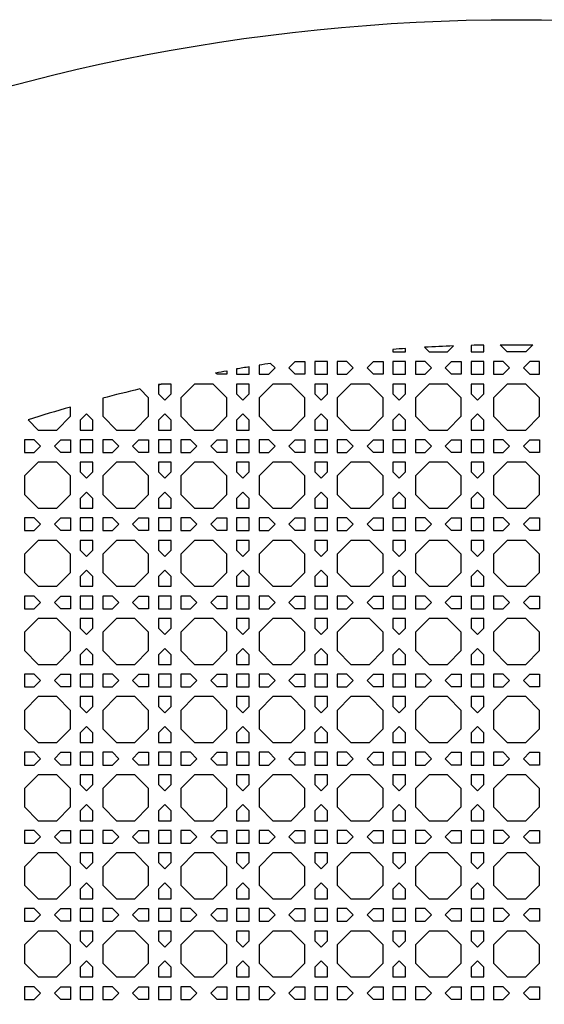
# Model space of a CAD drawing. Header units: millimetres. Extents: x 1204 to 5247, y 17 to 1217.
# Tile 36 of 53: x 4494 to 4655, y 914 to 1217. Entities that reach past the tile are written whole.
import ezdxf

# ---------------------------------------------------------------- set-up
doc = ezdxf.new("R2010")
doc.units = ezdxf.units.MM
doc.header["$LTSCALE"] = 50
doc.layers.add('PATTERN', color=252, linetype='Continuous', true_color=0x696969)
doc.layers.add('PERIMETRO', color=7, linetype='Continuous', true_color=0x000000)

msp = doc.modelspace()

# ---------------------------------------------------------------- linework, layer by layer
at = {"layer": 'PATTERN'}
for points in [[(4608.75, 1115.59), (4608.75, 1114.84), (4612.66, 1114.84), (4612.66, 1115.87)], [(4618.5, 1116.24), (4619.89, 1114.84), (4625.55, 1114.84), (4627.37, 1116.66)], [(4632.79, 1116.84), (4632.79, 1114.84), (4636.7, 1114.84), (4636.7, 1116.94)], [(4651.77, 1117.01), (4649.6, 1114.84), (4643.93, 1114.84), (4641.76, 1117.01)], [(4557.67, 1109.04), (4557.67, 1107.94), (4554.67, 1107.94), (4554.21, 1108.4)], [(4560.67, 1109.57), (4560.67, 1107.94), (4564.57, 1107.94), (4564.57, 1110.24)], [(4567.57, 1110.73), (4567.57, 1107.94), (4570.57, 1107.94), (4572.52, 1109.89), (4571.13, 1111.28)], [(4519.49, 1100.57), (4519.49, 1095.04), (4523.73, 1090.8), (4529.39, 1090.8), (4533.62, 1095.04), (4533.62, 1100.7), (4530.9, 1103.43)], [(4536.62, 1104.76), (4536.62, 1101.94), (4538.58, 1099.99), (4540.53, 1101.94), (4540.53, 1104.94), (4537.43, 1104.94)], [(4496.55, 1093.94), (4499.68, 1090.8), (4505.35, 1090.8), (4509.58, 1095.04), (4509.58, 1097.85)]]:
    msp.add_lwpolyline(points, dxfattribs=at)
for points in [[(4578.71, 1107.94), (4576.76, 1109.89), (4578.71, 1111.84), (4581.71, 1111.84), (4581.71, 1107.94)], [(4588.61, 1111.84), (4584.71, 1111.84), (4584.71, 1107.94), (4588.61, 1107.94)], [(4594.61, 1111.84), (4591.61, 1111.84), (4591.61, 1107.94), (4594.61, 1107.94), (4596.56, 1109.89)], [(4602.76, 1111.84), (4605.75, 1111.84), (4605.75, 1107.94), (4602.76, 1107.94), (4600.8, 1109.89)], [(4612.66, 1111.84), (4608.75, 1111.84), (4608.75, 1107.94), (4612.66, 1107.94)], [(4618.65, 1111.84), (4615.66, 1111.84), (4615.66, 1107.94), (4618.65, 1107.94), (4620.6, 1109.89)], [(4626.8, 1111.84), (4629.79, 1111.84), (4629.79, 1107.94), (4626.8, 1107.94), (4624.84, 1109.89)], [(4636.7, 1107.94), (4636.7, 1111.84), (4632.79, 1111.84), (4632.79, 1107.94)], [(4639.7, 1107.94), (4642.69, 1107.94), (4644.64, 1109.89), (4642.69, 1111.84), (4639.7, 1111.84)], [(4653.83, 1107.94), (4653.83, 1111.84), (4650.84, 1111.84), (4648.89, 1109.89), (4650.84, 1107.94)], [(4547.77, 1104.94), (4543.53, 1100.7), (4543.53, 1095.04), (4547.77, 1090.8), (4553.43, 1090.8), (4557.67, 1095.04), (4557.67, 1100.7), (4553.43, 1104.94)], [(4564.57, 1101.94), (4564.57, 1104.94), (4560.67, 1104.94), (4560.67, 1101.94), (4562.62, 1099.99)], [(4571.81, 1104.94), (4567.57, 1100.7), (4567.57, 1095.04), (4571.81, 1090.8), (4577.47, 1090.8), (4581.71, 1095.04), (4581.71, 1100.7), (4577.47, 1104.94)], [(4588.61, 1101.94), (4588.61, 1104.94), (4584.71, 1104.94), (4584.71, 1101.94), (4586.66, 1099.99)], [(4595.85, 1104.94), (4591.61, 1100.7), (4591.61, 1095.04), (4595.85, 1090.8), (4601.51, 1090.8), (4605.75, 1095.04), (4605.75, 1100.7), (4601.51, 1104.94)], [(4612.66, 1101.94), (4612.66, 1104.94), (4608.75, 1104.94), (4608.75, 1101.94), (4610.7, 1099.99)], [(4619.89, 1104.94), (4615.66, 1100.7), (4615.66, 1095.04), (4619.89, 1090.8), (4625.55, 1090.8), (4629.79, 1095.04), (4629.79, 1100.7), (4625.55, 1104.94)], [(4636.7, 1101.94), (4636.7, 1104.94), (4632.79, 1104.94), (4632.79, 1101.94), (4634.74, 1099.99)], [(4643.93, 1104.94), (4639.7, 1100.7), (4639.7, 1095.04), (4643.93, 1090.8), (4649.6, 1090.8), (4653.83, 1095.04), (4653.83, 1100.7), (4649.6, 1104.94)], [(4516.49, 1090.8), (4516.49, 1093.8), (4514.54, 1095.75), (4512.58, 1093.8), (4512.58, 1090.8)], [(4536.62, 1093.8), (4536.62, 1090.8), (4540.53, 1090.8), (4540.53, 1093.8), (4538.58, 1095.75)], [(4560.67, 1093.8), (4560.67, 1090.8), (4564.57, 1090.8), (4564.57, 1093.8), (4562.62, 1095.75)], [(4584.71, 1093.8), (4584.71, 1090.8), (4588.61, 1090.8), (4588.61, 1093.8), (4586.66, 1095.75)], [(4608.75, 1093.8), (4608.75, 1090.8), (4612.66, 1090.8), (4612.66, 1093.8), (4610.7, 1095.75)], [(4632.79, 1093.8), (4632.79, 1090.8), (4636.7, 1090.8), (4636.7, 1093.8), (4634.74, 1095.75)], [(4498.44, 1087.8), (4495.45, 1087.8), (4495.45, 1083.9), (4498.44, 1083.9), (4500.39, 1085.85)], [(4509.58, 1083.9), (4506.59, 1083.9), (4504.64, 1085.85), (4506.59, 1087.8), (4509.58, 1087.8)], [(4516.49, 1083.9), (4516.49, 1087.8), (4512.58, 1087.8), (4512.58, 1083.9)], [(4522.48, 1087.8), (4519.49, 1087.8), (4519.49, 1083.9), (4522.48, 1083.9), (4524.44, 1085.85)], [(4530.63, 1087.8), (4533.62, 1087.8), (4533.62, 1083.9), (4530.63, 1083.9), (4528.68, 1085.85)], [(4540.53, 1087.8), (4536.62, 1087.8), (4536.62, 1083.9), (4540.53, 1083.9)], [(4546.52, 1087.8), (4543.53, 1087.8), (4543.53, 1083.9), (4546.52, 1083.9), (4548.48, 1085.85)], [(4554.67, 1087.8), (4557.67, 1087.8), (4557.67, 1083.9), (4554.67, 1083.9), (4552.72, 1085.85)], [(4564.57, 1087.8), (4560.67, 1087.8), (4560.67, 1083.9), (4564.57, 1083.9)], [(4570.57, 1087.8), (4567.57, 1087.8), (4567.57, 1083.9), (4570.57, 1083.9), (4572.52, 1085.85)], [(4578.71, 1087.8), (4581.71, 1087.8), (4581.71, 1083.9), (4578.71, 1083.9), (4576.76, 1085.85)], [(4588.61, 1087.8), (4584.71, 1087.8), (4584.71, 1083.9), (4588.61, 1083.9)], [(4594.61, 1087.8), (4591.61, 1087.8), (4591.61, 1083.9), (4594.61, 1083.9), (4596.56, 1085.85)], [(4602.76, 1087.8), (4605.75, 1087.8), (4605.75, 1083.9), (4602.76, 1083.9), (4600.8, 1085.85)], [(4612.66, 1087.8), (4608.75, 1087.8), (4608.75, 1083.9), (4612.66, 1083.9)], [(4618.65, 1087.8), (4615.66, 1087.8), (4615.66, 1083.9), (4618.65, 1083.9), (4620.6, 1085.85)], [(4626.8, 1087.8), (4629.79, 1087.8), (4629.79, 1083.9), (4626.8, 1083.9), (4624.84, 1085.85)], [(4636.7, 1087.8), (4632.79, 1087.8), (4632.79, 1083.9), (4636.7, 1083.9)], [(4642.69, 1087.8), (4639.7, 1087.8), (4639.7, 1083.9), (4642.69, 1083.9), (4644.64, 1085.85)], [(4650.84, 1087.8), (4653.83, 1087.8), (4653.83, 1083.9), (4650.84, 1083.9), (4648.89, 1085.85)], [(4499.68, 1080.9), (4495.45, 1076.66), (4495.45, 1071), (4499.68, 1066.76), (4505.35, 1066.76), (4509.58, 1071), (4509.58, 1076.66), (4505.35, 1080.9)], [(4516.49, 1077.9), (4516.49, 1080.9), (4512.58, 1080.9), (4512.58, 1077.9), (4514.54, 1075.95)], [(4523.73, 1080.9), (4519.49, 1076.66), (4519.49, 1071), (4523.73, 1066.76), (4529.39, 1066.76), (4533.62, 1071), (4533.62, 1076.66), (4529.39, 1080.9)], [(4540.53, 1077.9), (4540.53, 1080.9), (4536.62, 1080.9), (4536.62, 1077.9), (4538.58, 1075.95)], [(4547.77, 1080.9), (4543.53, 1076.66), (4543.53, 1071), (4547.77, 1066.76), (4553.43, 1066.76), (4557.67, 1071), (4557.67, 1076.66), (4553.43, 1080.9)], [(4564.57, 1077.9), (4564.57, 1080.9), (4560.67, 1080.9), (4560.67, 1077.9), (4562.62, 1075.95)], [(4571.81, 1080.9), (4567.57, 1076.66), (4567.57, 1071), (4571.81, 1066.76), (4577.47, 1066.76), (4581.71, 1071), (4581.71, 1076.66), (4577.47, 1080.9)], [(4588.61, 1077.9), (4588.61, 1080.9), (4584.71, 1080.9), (4584.71, 1077.9), (4586.66, 1075.95)], [(4595.85, 1080.9), (4591.61, 1076.66), (4591.61, 1071), (4595.85, 1066.76), (4601.51, 1066.76), (4605.75, 1071), (4605.75, 1076.66), (4601.51, 1080.9)], [(4612.66, 1077.9), (4612.66, 1080.9), (4608.75, 1080.9), (4608.75, 1077.9), (4610.7, 1075.95)], [(4619.89, 1080.9), (4615.66, 1076.66), (4615.66, 1071), (4619.89, 1066.76), (4625.55, 1066.76), (4629.79, 1071), (4629.79, 1076.66), (4625.55, 1080.9)], [(4636.7, 1077.9), (4636.7, 1080.9), (4632.79, 1080.9), (4632.79, 1077.9), (4634.74, 1075.95)], [(4643.93, 1080.9), (4639.7, 1076.66), (4639.7, 1071), (4643.93, 1066.76), (4649.6, 1066.76), (4653.83, 1071), (4653.83, 1076.66), (4649.6, 1080.9)], [(4516.49, 1066.76), (4516.49, 1069.75), (4514.54, 1071.71), (4512.58, 1069.75), (4512.58, 1066.76)], [(4536.62, 1069.75), (4536.62, 1066.76), (4540.53, 1066.76), (4540.53, 1069.75), (4538.58, 1071.71)], [(4560.67, 1069.75), (4560.67, 1066.76), (4564.57, 1066.76), (4564.57, 1069.75), (4562.62, 1071.71)], [(4584.71, 1069.75), (4584.71, 1066.76), (4588.61, 1066.76), (4588.61, 1069.75), (4586.66, 1071.71)], [(4608.75, 1069.75), (4608.75, 1066.76), (4612.66, 1066.76), (4612.66, 1069.75), (4610.7, 1071.71)], [(4632.79, 1069.75), (4632.79, 1066.76), (4636.7, 1066.76), (4636.7, 1069.75), (4634.74, 1071.71)], [(4495.45, 1063.76), (4495.45, 1059.85), (4498.44, 1059.85), (4500.39, 1061.81), (4498.44, 1063.76)], [(4509.58, 1059.85), (4506.59, 1059.85), (4504.64, 1061.81), (4506.59, 1063.76), (4509.58, 1063.76)], [(4516.49, 1059.85), (4516.49, 1063.76), (4512.58, 1063.76), (4512.58, 1059.85)], [(4522.48, 1063.76), (4519.49, 1063.76), (4519.49, 1059.85), (4522.48, 1059.85), (4524.44, 1061.81)], [(4530.63, 1059.85), (4528.68, 1061.81), (4530.63, 1063.76), (4533.62, 1063.76), (4533.62, 1059.85)], [(4540.53, 1059.85), (4540.53, 1063.76), (4536.62, 1063.76), (4536.62, 1059.85)], [(4546.52, 1063.76), (4543.53, 1063.76), (4543.53, 1059.85), (4546.52, 1059.85), (4548.48, 1061.81)], [(4554.67, 1059.85), (4552.72, 1061.81), (4554.67, 1063.76), (4557.67, 1063.76), (4557.67, 1059.85)], [(4564.57, 1059.85), (4564.57, 1063.76), (4560.67, 1063.76), (4560.67, 1059.85)], [(4570.57, 1063.76), (4567.57, 1063.76), (4567.57, 1059.85), (4570.57, 1059.85), (4572.52, 1061.81)], [(4578.71, 1059.85), (4576.76, 1061.81), (4578.71, 1063.76), (4581.71, 1063.76), (4581.71, 1059.85)], [(4588.61, 1063.76), (4584.71, 1063.76), (4584.71, 1059.85), (4588.61, 1059.85)], [(4594.61, 1063.76), (4591.61, 1063.76), (4591.61, 1059.85), (4594.61, 1059.85), (4596.56, 1061.81)], [(4602.76, 1063.76), (4605.75, 1063.76), (4605.75, 1059.85), (4602.76, 1059.85), (4600.8, 1061.81)], [(4612.66, 1063.76), (4608.75, 1063.76), (4608.75, 1059.85), (4612.66, 1059.85)], [(4618.65, 1063.76), (4615.66, 1063.76), (4615.66, 1059.85), (4618.65, 1059.85), (4620.6, 1061.81)], [(4626.8, 1063.76), (4629.79, 1063.76), (4629.79, 1059.85), (4626.8, 1059.85), (4624.84, 1061.81)], [(4636.7, 1059.85), (4636.7, 1063.76), (4632.79, 1063.76), (4632.79, 1059.85)], [(4639.7, 1059.85), (4642.69, 1059.85), (4644.64, 1061.81), (4642.69, 1063.76), (4639.7, 1063.76)], [(4653.83, 1059.85), (4650.84, 1059.85), (4648.89, 1061.81), (4650.84, 1063.76), (4653.83, 1063.76)], [(4499.68, 1056.85), (4495.45, 1052.62), (4495.45, 1046.96), (4499.68, 1042.72), (4505.35, 1042.72), (4509.58, 1046.96), (4509.58, 1052.62), (4505.35, 1056.85)], [(4516.49, 1053.86), (4516.49, 1056.85), (4512.58, 1056.85), (4512.58, 1053.86), (4514.54, 1051.91)], [(4523.73, 1056.85), (4519.49, 1052.62), (4519.49, 1046.96), (4523.73, 1042.72), (4529.39, 1042.72), (4533.62, 1046.96), (4533.62, 1052.62), (4529.39, 1056.85)], [(4540.53, 1053.86), (4540.53, 1056.85), (4536.62, 1056.85), (4536.62, 1053.86), (4538.58, 1051.91)], [(4547.77, 1056.85), (4543.53, 1052.62), (4543.53, 1046.96), (4547.77, 1042.72), (4553.43, 1042.72), (4557.67, 1046.96), (4557.67, 1052.62), (4553.43, 1056.85)], [(4564.57, 1053.86), (4564.57, 1056.85), (4560.67, 1056.85), (4560.67, 1053.86), (4562.62, 1051.91)], [(4571.81, 1056.85), (4567.57, 1052.62), (4567.57, 1046.96), (4571.81, 1042.72), (4577.47, 1042.72), (4581.71, 1046.96), (4581.71, 1052.62), (4577.47, 1056.85)], [(4588.61, 1053.86), (4588.61, 1056.85), (4584.71, 1056.85), (4584.71, 1053.86), (4586.66, 1051.91)], [(4595.85, 1056.85), (4591.61, 1052.62), (4591.61, 1046.96), (4595.85, 1042.72), (4601.51, 1042.72), (4605.75, 1046.96), (4605.75, 1052.62), (4601.51, 1056.85)], [(4612.66, 1053.86), (4612.66, 1056.85), (4608.75, 1056.85), (4608.75, 1053.86), (4610.7, 1051.91)], [(4619.89, 1056.85), (4615.66, 1052.62), (4615.66, 1046.96), (4619.89, 1042.72), (4625.55, 1042.72), (4629.79, 1046.96), (4629.79, 1052.62), (4625.55, 1056.85)], [(4636.7, 1053.86), (4636.7, 1056.85), (4632.79, 1056.85), (4632.79, 1053.86), (4634.74, 1051.91)], [(4643.93, 1056.85), (4639.7, 1052.62), (4639.7, 1046.96), (4643.93, 1042.72), (4649.6, 1042.72), (4653.83, 1046.96), (4653.83, 1052.62), (4649.6, 1056.85)], [(4512.58, 1042.72), (4516.49, 1042.72), (4516.49, 1045.71), (4514.54, 1047.67), (4512.58, 1045.71)], [(4540.53, 1042.72), (4540.53, 1045.71), (4538.58, 1047.67), (4536.62, 1045.71), (4536.62, 1042.72)], [(4564.57, 1042.72), (4564.57, 1045.71), (4562.62, 1047.67), (4560.67, 1045.71), (4560.67, 1042.72)], [(4588.61, 1042.72), (4588.61, 1045.71), (4586.66, 1047.67), (4584.71, 1045.71), (4584.71, 1042.72)], [(4608.75, 1045.71), (4608.75, 1042.72), (4612.66, 1042.72), (4612.66, 1045.71), (4610.7, 1047.67)], [(4632.79, 1042.72), (4636.7, 1042.72), (4636.7, 1045.71), (4634.74, 1047.67), (4632.79, 1045.71)], [(4495.45, 1039.72), (4495.45, 1035.81), (4498.44, 1035.81), (4500.39, 1037.77), (4498.44, 1039.72)], [(4509.58, 1035.81), (4506.59, 1035.81), (4504.64, 1037.77), (4506.59, 1039.72), (4509.58, 1039.72)], [(4516.49, 1035.81), (4516.49, 1039.72), (4512.58, 1039.72), (4512.58, 1035.81)], [(4522.48, 1039.72), (4519.49, 1039.72), (4519.49, 1035.81), (4522.48, 1035.81), (4524.44, 1037.77)], [(4530.63, 1035.81), (4528.68, 1037.77), (4530.63, 1039.72), (4533.62, 1039.72), (4533.62, 1035.81)], [(4540.53, 1035.81), (4540.53, 1039.72), (4536.62, 1039.72), (4536.62, 1035.81)], [(4546.52, 1039.72), (4543.53, 1039.72), (4543.53, 1035.81), (4546.52, 1035.81), (4548.48, 1037.77)], [(4554.67, 1035.81), (4552.72, 1037.77), (4554.67, 1039.72), (4557.67, 1039.72), (4557.67, 1035.81)], [(4564.57, 1035.81), (4564.57, 1039.72), (4560.67, 1039.72), (4560.67, 1035.81)], [(4570.57, 1039.72), (4567.57, 1039.72), (4567.57, 1035.81), (4570.57, 1035.81), (4572.52, 1037.77)], [(4578.71, 1035.81), (4576.76, 1037.77), (4578.71, 1039.72), (4581.71, 1039.72), (4581.71, 1035.81)], [(4588.61, 1039.72), (4584.71, 1039.72), (4584.71, 1035.81), (4588.61, 1035.81)], [(4594.61, 1039.72), (4591.61, 1039.72), (4591.61, 1035.81), (4594.61, 1035.81), (4596.56, 1037.77)], [(4602.76, 1039.72), (4605.75, 1039.72), (4605.75, 1035.81), (4602.76, 1035.81), (4600.8, 1037.77)], [(4612.66, 1039.72), (4608.75, 1039.72), (4608.75, 1035.81), (4612.66, 1035.81)], [(4618.65, 1039.72), (4615.66, 1039.72), (4615.66, 1035.81), (4618.65, 1035.81), (4620.6, 1037.77)], [(4626.8, 1039.72), (4629.79, 1039.72), (4629.79, 1035.81), (4626.8, 1035.81), (4624.84, 1037.77)], [(4636.7, 1035.81), (4636.7, 1039.72), (4632.79, 1039.72), (4632.79, 1035.81)], [(4639.7, 1035.81), (4642.69, 1035.81), (4644.64, 1037.77), (4642.69, 1039.72), (4639.7, 1039.72)], [(4653.83, 1035.81), (4650.84, 1035.81), (4648.89, 1037.77), (4650.84, 1039.72), (4653.83, 1039.72)], [(4499.68, 1032.81), (4495.45, 1028.58), (4495.45, 1022.91), (4499.68, 1018.68), (4505.35, 1018.68), (4509.58, 1022.91), (4509.58, 1028.58), (4505.35, 1032.81)], [(4516.49, 1029.82), (4516.49, 1032.81), (4512.58, 1032.81), (4512.58, 1029.82), (4514.54, 1027.87)], [(4523.73, 1032.81), (4519.49, 1028.58), (4519.49, 1022.91), (4523.73, 1018.68), (4529.39, 1018.68), (4533.62, 1022.91), (4533.62, 1028.58), (4529.39, 1032.81)], [(4540.53, 1029.82), (4540.53, 1032.81), (4536.62, 1032.81), (4536.62, 1029.82), (4538.58, 1027.87)], [(4547.77, 1032.81), (4543.53, 1028.58), (4543.53, 1022.91), (4547.77, 1018.68), (4553.43, 1018.68), (4557.67, 1022.91), (4557.67, 1028.58), (4553.43, 1032.81)], [(4564.57, 1029.82), (4564.57, 1032.81), (4560.67, 1032.81), (4560.67, 1029.82), (4562.62, 1027.87)], [(4571.81, 1032.81), (4567.57, 1028.58), (4567.57, 1022.91), (4571.81, 1018.68), (4577.47, 1018.68), (4581.71, 1022.91), (4581.71, 1028.58), (4577.47, 1032.81)], [(4588.61, 1029.82), (4588.61, 1032.81), (4584.71, 1032.81), (4584.71, 1029.82), (4586.66, 1027.87)], [(4595.85, 1032.81), (4591.61, 1028.58), (4591.61, 1022.91), (4595.85, 1018.68), (4601.51, 1018.68), (4605.75, 1022.91), (4605.75, 1028.58), (4601.51, 1032.81)], [(4612.66, 1029.82), (4612.66, 1032.81), (4608.75, 1032.81), (4608.75, 1029.82), (4610.7, 1027.87)], [(4619.89, 1032.81), (4615.66, 1028.58), (4615.66, 1022.91), (4619.89, 1018.68), (4625.55, 1018.68), (4629.79, 1022.91), (4629.79, 1028.58), (4625.55, 1032.81)], [(4636.7, 1029.82), (4636.7, 1032.81), (4632.79, 1032.81), (4632.79, 1029.82), (4634.74, 1027.87)], [(4643.93, 1032.81), (4639.7, 1028.58), (4639.7, 1022.91), (4643.93, 1018.68), (4649.6, 1018.68), (4653.83, 1022.91), (4653.83, 1028.58), (4649.6, 1032.81)], [(4512.58, 1018.68), (4516.49, 1018.68), (4516.49, 1021.67), (4514.54, 1023.62), (4512.58, 1021.67)], [(4540.53, 1018.68), (4540.53, 1021.67), (4538.58, 1023.62), (4536.62, 1021.67), (4536.62, 1018.68)], [(4564.57, 1018.68), (4564.57, 1021.67), (4562.62, 1023.62), (4560.67, 1021.67), (4560.67, 1018.68)], [(4588.61, 1018.68), (4588.61, 1021.67), (4586.66, 1023.62), (4584.71, 1021.67), (4584.71, 1018.68)], [(4608.75, 1021.67), (4608.75, 1018.68), (4612.66, 1018.68), (4612.66, 1021.67), (4610.7, 1023.62)], [(4632.79, 1018.68), (4636.7, 1018.68), (4636.7, 1021.67), (4634.74, 1023.62), (4632.79, 1021.67)], [(4495.45, 1015.68), (4495.45, 1011.77), (4498.44, 1011.77), (4500.39, 1013.72), (4498.44, 1015.68)], [(4509.58, 1011.77), (4506.59, 1011.77), (4504.64, 1013.72), (4506.59, 1015.68), (4509.58, 1015.68)], [(4516.49, 1011.77), (4516.49, 1015.68), (4512.58, 1015.68), (4512.58, 1011.77)], [(4522.48, 1015.68), (4519.49, 1015.68), (4519.49, 1011.77), (4522.48, 1011.77), (4524.44, 1013.72)], [(4530.63, 1011.77), (4528.68, 1013.72), (4530.63, 1015.68), (4533.62, 1015.68), (4533.62, 1011.77)], [(4540.53, 1011.77), (4540.53, 1015.68), (4536.62, 1015.68), (4536.62, 1011.77)], [(4546.52, 1015.68), (4543.53, 1015.68), (4543.53, 1011.77), (4546.52, 1011.77), (4548.48, 1013.72)], [(4554.67, 1011.77), (4552.72, 1013.72), (4554.67, 1015.68), (4557.67, 1015.68), (4557.67, 1011.77)], [(4564.57, 1011.77), (4564.57, 1015.68), (4560.67, 1015.68), (4560.67, 1011.77)], [(4570.57, 1015.68), (4567.57, 1015.68), (4567.57, 1011.77), (4570.57, 1011.77), (4572.52, 1013.72)], [(4578.71, 1011.77), (4576.76, 1013.72), (4578.71, 1015.68), (4581.71, 1015.68), (4581.71, 1011.77)], [(4588.61, 1015.68), (4584.71, 1015.68), (4584.71, 1011.77), (4588.61, 1011.77)], [(4594.61, 1015.68), (4591.61, 1015.68), (4591.61, 1011.77), (4594.61, 1011.77), (4596.56, 1013.72)], [(4602.76, 1015.68), (4605.75, 1015.68), (4605.75, 1011.77), (4602.76, 1011.77), (4600.8, 1013.72)], [(4612.66, 1015.68), (4608.75, 1015.68), (4608.75, 1011.77), (4612.66, 1011.77)], [(4618.65, 1015.68), (4615.66, 1015.68), (4615.66, 1011.77), (4618.65, 1011.77), (4620.6, 1013.72)], [(4626.8, 1015.68), (4629.79, 1015.68), (4629.79, 1011.77), (4626.8, 1011.77), (4624.84, 1013.72)], [(4636.7, 1011.77), (4636.7, 1015.68), (4632.79, 1015.68), (4632.79, 1011.77)], [(4639.7, 1011.77), (4642.69, 1011.77), (4644.64, 1013.72), (4642.69, 1015.68), (4639.7, 1015.68)], [(4653.83, 1011.77), (4650.84, 1011.77), (4648.89, 1013.72), (4650.84, 1015.68), (4653.83, 1015.68)], [(4499.68, 1008.77), (4495.45, 1004.54), (4495.45, 998.87), (4499.68, 994.64), (4505.35, 994.64), (4509.58, 998.87), (4509.58, 1004.54), (4505.35, 1008.77)], [(4516.49, 1005.78), (4516.49, 1008.77), (4512.58, 1008.77), (4512.58, 1005.78), (4514.54, 1003.83)], [(4523.73, 1008.77), (4519.49, 1004.54), (4519.49, 998.87), (4523.73, 994.64), (4529.39, 994.64), (4533.62, 998.87), (4533.62, 1004.54), (4529.39, 1008.77)], [(4540.53, 1005.78), (4540.53, 1008.77), (4536.62, 1008.77), (4536.62, 1005.78), (4538.58, 1003.83)], [(4547.77, 1008.77), (4543.53, 1004.54), (4543.53, 998.87), (4547.77, 994.64), (4553.43, 994.64), (4557.67, 998.87), (4557.67, 1004.54), (4553.43, 1008.77)], [(4564.57, 1005.78), (4564.57, 1008.77), (4560.67, 1008.77), (4560.67, 1005.78), (4562.62, 1003.83)], [(4571.81, 1008.77), (4567.57, 1004.54), (4567.57, 998.87), (4571.81, 994.64), (4577.47, 994.64), (4581.71, 998.87), (4581.71, 1004.54), (4577.47, 1008.77)], [(4588.61, 1005.78), (4588.61, 1008.77), (4584.71, 1008.77), (4584.71, 1005.78), (4586.66, 1003.83)], [(4595.85, 1008.77), (4591.61, 1004.54), (4591.61, 998.87), (4595.85, 994.64), (4601.51, 994.64), (4605.75, 998.87), (4605.75, 1004.54), (4601.51, 1008.77)], [(4612.66, 1005.78), (4612.66, 1008.77), (4608.75, 1008.77), (4608.75, 1005.78), (4610.7, 1003.83)], [(4619.89, 1008.77), (4615.66, 1004.54), (4615.66, 998.87), (4619.89, 994.64), (4625.55, 994.64), (4629.79, 998.87), (4629.79, 1004.54), (4625.55, 1008.77)], [(4636.7, 1005.78), (4636.7, 1008.77), (4632.79, 1008.77), (4632.79, 1005.78), (4634.74, 1003.83)], [(4643.93, 1008.77), (4639.7, 1004.54), (4639.7, 998.87), (4643.93, 994.64), (4649.6, 994.64), (4653.83, 998.87), (4653.83, 1004.54), (4649.6, 1008.77)], [(4512.58, 994.64), (4516.49, 994.64), (4516.49, 997.63), (4514.54, 999.58), (4512.58, 997.63)], [(4540.53, 994.64), (4540.53, 997.63), (4538.58, 999.58), (4536.62, 997.63), (4536.62, 994.64)], [(4564.57, 994.64), (4564.57, 997.63), (4562.62, 999.58), (4560.67, 997.63), (4560.67, 994.64)], [(4588.61, 994.64), (4588.61, 997.63), (4586.66, 999.58), (4584.71, 997.63), (4584.71, 994.64)], [(4608.75, 997.63), (4608.75, 994.64), (4612.66, 994.64), (4612.66, 997.63), (4610.7, 999.58)], [(4632.79, 994.64), (4636.7, 994.64), (4636.7, 997.63), (4634.74, 999.58), (4632.79, 997.63)], [(4495.45, 991.64), (4495.45, 987.73), (4498.44, 987.73), (4500.39, 989.68), (4498.44, 991.64)], [(4509.58, 987.73), (4506.59, 987.73), (4504.64, 989.68), (4506.59, 991.64), (4509.58, 991.64)], [(4516.49, 987.73), (4516.49, 991.64), (4512.58, 991.64), (4512.58, 987.73)], [(4522.48, 991.64), (4519.49, 991.64), (4519.49, 987.73), (4522.48, 987.73), (4524.44, 989.68)], [(4530.63, 987.73), (4528.68, 989.68), (4530.63, 991.64), (4533.62, 991.64), (4533.62, 987.73)], [(4540.53, 987.73), (4540.53, 991.64), (4536.62, 991.64), (4536.62, 987.73)], [(4546.52, 991.64), (4543.53, 991.64), (4543.53, 987.73), (4546.52, 987.73), (4548.48, 989.68)], [(4554.67, 987.73), (4552.72, 989.68), (4554.67, 991.64), (4557.67, 991.64), (4557.67, 987.73)], [(4564.57, 987.73), (4564.57, 991.64), (4560.67, 991.64), (4560.67, 987.73)], [(4570.57, 991.64), (4567.57, 991.64), (4567.57, 987.73), (4570.57, 987.73), (4572.52, 989.68)], [(4578.71, 987.73), (4576.76, 989.68), (4578.71, 991.64), (4581.71, 991.64), (4581.71, 987.73)], [(4588.61, 991.64), (4584.71, 991.64), (4584.71, 987.73), (4588.61, 987.73)], [(4594.61, 991.64), (4591.61, 991.64), (4591.61, 987.73), (4594.61, 987.73), (4596.56, 989.68)], [(4602.76, 991.64), (4605.75, 991.64), (4605.75, 987.73), (4602.76, 987.73), (4600.8, 989.68)], [(4612.66, 991.64), (4608.75, 991.64), (4608.75, 987.73), (4612.66, 987.73)], [(4618.65, 991.64), (4615.66, 991.64), (4615.66, 987.73), (4618.65, 987.73), (4620.6, 989.68)], [(4626.8, 991.64), (4629.79, 991.64), (4629.79, 987.73), (4626.8, 987.73), (4624.84, 989.68)], [(4636.7, 987.73), (4636.7, 991.64), (4632.79, 991.64), (4632.79, 987.73)], [(4639.7, 987.73), (4642.69, 987.73), (4644.64, 989.68), (4642.69, 991.64), (4639.7, 991.64)], [(4653.83, 987.73), (4650.84, 987.73), (4648.89, 989.68), (4650.84, 991.64), (4653.83, 991.64)], [(4499.68, 984.73), (4495.45, 980.49), (4495.45, 974.83), (4499.68, 970.59), (4505.35, 970.59), (4509.58, 974.83), (4509.58, 980.49), (4505.35, 984.73)], [(4516.49, 981.74), (4516.49, 984.73), (4512.58, 984.73), (4512.58, 981.74), (4514.54, 979.78)], [(4523.73, 984.73), (4519.49, 980.49), (4519.49, 974.83), (4523.73, 970.59), (4529.39, 970.59), (4533.62, 974.83), (4533.62, 980.49), (4529.39, 984.73)], [(4540.53, 981.74), (4540.53, 984.73), (4536.62, 984.73), (4536.62, 981.74), (4538.58, 979.78)], [(4547.77, 984.73), (4543.53, 980.49), (4543.53, 974.83), (4547.77, 970.59), (4553.43, 970.59), (4557.67, 974.83), (4557.67, 980.49), (4553.43, 984.73)], [(4564.57, 981.74), (4564.57, 984.73), (4560.67, 984.73), (4560.67, 981.74), (4562.62, 979.78)], [(4571.81, 984.73), (4567.57, 980.49), (4567.57, 974.83), (4571.81, 970.59), (4577.47, 970.59), (4581.71, 974.83), (4581.71, 980.49), (4577.47, 984.73)], [(4588.61, 981.74), (4588.61, 984.73), (4584.71, 984.73), (4584.71, 981.74), (4586.66, 979.78)], [(4595.85, 984.73), (4591.61, 980.49), (4591.61, 974.83), (4595.85, 970.59), (4601.51, 970.59), (4605.75, 974.83), (4605.75, 980.49), (4601.51, 984.73)], [(4612.66, 981.74), (4612.66, 984.73), (4608.75, 984.73), (4608.75, 981.74), (4610.7, 979.78)], [(4619.89, 984.73), (4615.66, 980.49), (4615.66, 974.83), (4619.89, 970.59), (4625.55, 970.59), (4629.79, 974.83), (4629.79, 980.49), (4625.55, 984.73)], [(4636.7, 981.74), (4636.7, 984.73), (4632.79, 984.73), (4632.79, 981.74), (4634.74, 979.78)], [(4643.93, 984.73), (4639.7, 980.49), (4639.7, 974.83), (4643.93, 970.59), (4649.6, 970.59), (4653.83, 974.83), (4653.83, 980.49), (4649.6, 984.73)], [(4512.58, 970.59), (4516.49, 970.59), (4516.49, 973.59), (4514.54, 975.54), (4512.58, 973.59)], [(4540.53, 970.59), (4540.53, 973.59), (4538.58, 975.54), (4536.62, 973.59), (4536.62, 970.59)], [(4564.57, 970.59), (4564.57, 973.59), (4562.62, 975.54), (4560.67, 973.59), (4560.67, 970.59)], [(4588.61, 970.59), (4588.61, 973.59), (4586.66, 975.54), (4584.71, 973.59), (4584.71, 970.59)], [(4608.75, 973.59), (4608.75, 970.59), (4612.66, 970.59), (4612.66, 973.59), (4610.7, 975.54)], [(4632.79, 970.59), (4636.7, 970.59), (4636.7, 973.59), (4634.74, 975.54), (4632.79, 973.59)], [(4495.45, 967.59), (4495.45, 963.69), (4498.44, 963.69), (4500.39, 965.64), (4498.44, 967.59)], [(4509.58, 963.69), (4506.59, 963.69), (4504.64, 965.64), (4506.59, 967.59), (4509.58, 967.59)], [(4516.49, 963.69), (4516.49, 967.59), (4512.58, 967.59), (4512.58, 963.69)], [(4522.48, 967.59), (4519.49, 967.59), (4519.49, 963.69), (4522.48, 963.69), (4524.44, 965.64)], [(4530.63, 963.69), (4528.68, 965.64), (4530.63, 967.59), (4533.62, 967.59), (4533.62, 963.69)], [(4540.53, 963.69), (4540.53, 967.59), (4536.62, 967.59), (4536.62, 963.69)], [(4546.52, 967.59), (4543.53, 967.59), (4543.53, 963.69), (4546.52, 963.69), (4548.48, 965.64)], [(4554.67, 963.69), (4552.72, 965.64), (4554.67, 967.59), (4557.67, 967.59), (4557.67, 963.69)], [(4564.57, 963.69), (4564.57, 967.59), (4560.67, 967.59), (4560.67, 963.69)], [(4570.57, 967.59), (4567.57, 967.59), (4567.57, 963.69), (4570.57, 963.69), (4572.52, 965.64)], [(4578.71, 963.69), (4576.76, 965.64), (4578.71, 967.59), (4581.71, 967.59), (4581.71, 963.69)], [(4588.61, 967.59), (4584.71, 967.59), (4584.71, 963.69), (4588.61, 963.69)], [(4594.61, 967.59), (4591.61, 967.59), (4591.61, 963.69), (4594.61, 963.69), (4596.56, 965.64)], [(4602.76, 967.59), (4605.75, 967.59), (4605.75, 963.69), (4602.76, 963.69), (4600.8, 965.64)], [(4612.66, 967.59), (4608.75, 967.59), (4608.75, 963.69), (4612.66, 963.69)], [(4618.65, 967.59), (4615.66, 967.59), (4615.66, 963.69), (4618.65, 963.69), (4620.6, 965.64)], [(4626.8, 967.59), (4629.79, 967.59), (4629.79, 963.69), (4626.8, 963.69), (4624.84, 965.64)], [(4636.7, 963.69), (4636.7, 967.59), (4632.79, 967.59), (4632.79, 963.69)], [(4639.7, 963.69), (4642.69, 963.69), (4644.64, 965.64), (4642.69, 967.59), (4639.7, 967.59)], [(4653.83, 963.69), (4650.84, 963.69), (4648.89, 965.64), (4650.84, 967.59), (4653.83, 967.59)], [(4499.68, 960.69), (4495.45, 956.45), (4495.45, 950.79), (4499.68, 946.55), (4505.35, 946.55), (4509.58, 950.79), (4509.58, 956.45), (4505.35, 960.69)], [(4516.49, 957.69), (4516.49, 960.69), (4512.58, 960.69), (4512.58, 957.69), (4514.54, 955.74)], [(4523.73, 960.69), (4519.49, 956.45), (4519.49, 950.79), (4523.73, 946.55), (4529.39, 946.55), (4533.62, 950.79), (4533.62, 956.45), (4529.39, 960.69)], [(4540.53, 957.69), (4540.53, 960.69), (4536.62, 960.69), (4536.62, 957.69), (4538.58, 955.74)], [(4547.77, 960.69), (4543.53, 956.45), (4543.53, 950.79), (4547.77, 946.55), (4553.43, 946.55), (4557.67, 950.79), (4557.67, 956.45), (4553.43, 960.69)], [(4564.57, 957.69), (4564.57, 960.69), (4560.67, 960.69), (4560.67, 957.69), (4562.62, 955.74)], [(4571.81, 960.69), (4567.57, 956.45), (4567.57, 950.79), (4571.81, 946.55), (4577.47, 946.55), (4581.71, 950.79), (4581.71, 956.45), (4577.47, 960.69)], [(4588.61, 957.69), (4588.61, 960.69), (4584.71, 960.69), (4584.71, 957.69), (4586.66, 955.74)], [(4595.85, 960.69), (4591.61, 956.45), (4591.61, 950.79), (4595.85, 946.55), (4601.51, 946.55), (4605.75, 950.79), (4605.75, 956.45), (4601.51, 960.69)], [(4612.66, 957.69), (4612.66, 960.69), (4608.75, 960.69), (4608.75, 957.69), (4610.7, 955.74)], [(4619.89, 960.69), (4615.66, 956.45), (4615.66, 950.79), (4619.89, 946.55), (4625.55, 946.55), (4629.79, 950.79), (4629.79, 956.45), (4625.55, 960.69)], [(4636.7, 957.69), (4636.7, 960.69), (4632.79, 960.69), (4632.79, 957.69), (4634.74, 955.74)], [(4643.93, 960.69), (4639.7, 956.45), (4639.7, 950.79), (4643.93, 946.55), (4649.6, 946.55), (4653.83, 950.79), (4653.83, 956.45), (4649.6, 960.69)], [(4512.58, 946.55), (4516.49, 946.55), (4516.49, 949.55), (4514.54, 951.5), (4512.58, 949.55)], [(4540.53, 946.55), (4540.53, 949.55), (4538.58, 951.5), (4536.62, 949.55), (4536.62, 946.55)], [(4564.57, 946.55), (4564.57, 949.55), (4562.62, 951.5), (4560.67, 949.55), (4560.67, 946.55)], [(4588.61, 946.55), (4588.61, 949.55), (4586.66, 951.5), (4584.71, 949.55), (4584.71, 946.55)], [(4608.75, 949.55), (4608.75, 946.55), (4612.66, 946.55), (4612.66, 949.55), (4610.7, 951.5)], [(4632.79, 946.55), (4636.7, 946.55), (4636.7, 949.55), (4634.74, 951.5), (4632.79, 949.55)], [(4495.45, 943.55), (4495.45, 939.65), (4498.44, 939.65), (4500.39, 941.6), (4498.44, 943.55)], [(4509.58, 939.65), (4506.59, 939.65), (4504.64, 941.6), (4506.59, 943.55), (4509.58, 943.55)], [(4516.49, 939.65), (4516.49, 943.55), (4512.58, 943.55), (4512.58, 939.65)], [(4522.48, 943.55), (4519.49, 943.55), (4519.49, 939.65), (4522.48, 939.65), (4524.44, 941.6)], [(4530.63, 939.65), (4528.68, 941.6), (4530.63, 943.55), (4533.62, 943.55), (4533.62, 939.65)], [(4540.53, 939.65), (4540.53, 943.55), (4536.62, 943.55), (4536.62, 939.65)], [(4546.52, 943.55), (4543.53, 943.55), (4543.53, 939.65), (4546.52, 939.65), (4548.48, 941.6)], [(4554.67, 939.65), (4552.72, 941.6), (4554.67, 943.55), (4557.67, 943.55), (4557.67, 939.65)], [(4564.57, 939.65), (4564.57, 943.55), (4560.67, 943.55), (4560.67, 939.65)], [(4570.57, 943.55), (4567.57, 943.55), (4567.57, 939.65), (4570.57, 939.65), (4572.52, 941.6)], [(4578.71, 939.65), (4576.76, 941.6), (4578.71, 943.55), (4581.71, 943.55), (4581.71, 939.65)], [(4588.61, 943.55), (4584.71, 943.55), (4584.71, 939.65), (4588.61, 939.65)], [(4594.61, 943.55), (4591.61, 943.55), (4591.61, 939.65), (4594.61, 939.65), (4596.56, 941.6)], [(4602.76, 943.55), (4605.75, 943.55), (4605.75, 939.65), (4602.76, 939.65), (4600.8, 941.6)], [(4612.66, 943.55), (4608.75, 943.55), (4608.75, 939.65), (4612.66, 939.65)], [(4618.65, 943.55), (4615.66, 943.55), (4615.66, 939.65), (4618.65, 939.65), (4620.6, 941.6)], [(4626.8, 943.55), (4629.79, 943.55), (4629.79, 939.65), (4626.8, 939.65), (4624.84, 941.6)], [(4636.7, 939.65), (4636.7, 943.55), (4632.79, 943.55), (4632.79, 939.65)], [(4639.7, 939.65), (4642.69, 939.65), (4644.64, 941.6), (4642.69, 943.55), (4639.7, 943.55)], [(4653.83, 939.65), (4650.84, 939.65), (4648.89, 941.6), (4650.84, 943.55), (4653.83, 943.55)], [(4499.68, 936.65), (4495.45, 932.41), (4495.45, 926.75), (4499.68, 922.51), (4505.35, 922.51), (4509.58, 926.75), (4509.58, 932.41), (4505.35, 936.65)], [(4516.49, 933.65), (4516.49, 936.65), (4512.58, 936.65), (4512.58, 933.65), (4514.54, 931.7)], [(4523.73, 936.65), (4519.49, 932.41), (4519.49, 926.75), (4523.73, 922.51), (4529.39, 922.51), (4533.62, 926.75), (4533.62, 932.41), (4529.39, 936.65)], [(4540.53, 933.65), (4540.53, 936.65), (4536.62, 936.65), (4536.62, 933.65), (4538.58, 931.7)], [(4547.77, 936.65), (4543.53, 932.41), (4543.53, 926.75), (4547.77, 922.51), (4553.43, 922.51), (4557.67, 926.75), (4557.67, 932.41), (4553.43, 936.65)], [(4564.57, 933.65), (4564.57, 936.65), (4560.67, 936.65), (4560.67, 933.65), (4562.62, 931.7)], [(4571.81, 936.65), (4567.57, 932.41), (4567.57, 926.75), (4571.81, 922.51), (4577.47, 922.51), (4581.71, 926.75), (4581.71, 932.41), (4577.47, 936.65)], [(4588.61, 933.65), (4588.61, 936.65), (4584.71, 936.65), (4584.71, 933.65), (4586.66, 931.7)], [(4595.85, 936.65), (4591.61, 932.41), (4591.61, 926.75), (4595.85, 922.51), (4601.51, 922.51), (4605.75, 926.75), (4605.75, 932.41), (4601.51, 936.65)], [(4612.66, 933.65), (4612.66, 936.65), (4608.75, 936.65), (4608.75, 933.65), (4610.7, 931.7)], [(4619.89, 936.65), (4615.66, 932.41), (4615.66, 926.75), (4619.89, 922.51), (4625.55, 922.51), (4629.79, 926.75), (4629.79, 932.41), (4625.55, 936.65)], [(4636.7, 933.65), (4636.7, 936.65), (4632.79, 936.65), (4632.79, 933.65), (4634.74, 931.7)], [(4643.93, 936.65), (4639.7, 932.41), (4639.7, 926.75), (4643.93, 922.51), (4649.6, 922.51), (4653.83, 926.75), (4653.83, 932.41), (4649.6, 936.65)], [(4512.58, 922.51), (4516.49, 922.51), (4516.49, 925.5), (4514.54, 927.46), (4512.58, 925.5)], [(4540.53, 922.51), (4540.53, 925.5), (4538.58, 927.46), (4536.62, 925.5), (4536.62, 922.51)], [(4564.57, 922.51), (4564.57, 925.5), (4562.62, 927.46), (4560.67, 925.5), (4560.67, 922.51)], [(4588.61, 922.51), (4588.61, 925.5), (4586.66, 927.46), (4584.71, 925.5), (4584.71, 922.51)], [(4608.75, 925.5), (4608.75, 922.51), (4612.66, 922.51), (4612.66, 925.5), (4610.7, 927.46)], [(4632.79, 922.51), (4636.7, 922.51), (4636.7, 925.5), (4634.74, 927.46), (4632.79, 925.5)], [(4495.45, 919.51), (4495.45, 915.61), (4498.44, 915.61), (4500.39, 917.56), (4498.44, 919.51)], [(4509.58, 915.61), (4506.59, 915.61), (4504.64, 917.56), (4506.59, 919.51), (4509.58, 919.51)], [(4516.49, 915.61), (4516.49, 919.51), (4512.58, 919.51), (4512.58, 915.61)], [(4522.48, 919.51), (4519.49, 919.51), (4519.49, 915.61), (4522.48, 915.61), (4524.44, 917.56)], [(4530.63, 915.61), (4528.68, 917.56), (4530.63, 919.51), (4533.62, 919.51), (4533.62, 915.61)], [(4540.53, 915.61), (4540.53, 919.51), (4536.62, 919.51), (4536.62, 915.61)], [(4546.52, 919.51), (4543.53, 919.51), (4543.53, 915.61), (4546.52, 915.61), (4548.48, 917.56)], [(4554.67, 915.61), (4552.72, 917.56), (4554.67, 919.51), (4557.67, 919.51), (4557.67, 915.61)], [(4564.57, 915.61), (4564.57, 919.51), (4560.67, 919.51), (4560.67, 915.61)], [(4570.57, 919.51), (4567.57, 919.51), (4567.57, 915.61), (4570.57, 915.61), (4572.52, 917.56)], [(4578.71, 915.61), (4576.76, 917.56), (4578.71, 919.51), (4581.71, 919.51), (4581.71, 915.61)], [(4588.61, 919.51), (4584.71, 919.51), (4584.71, 915.61), (4588.61, 915.61)], [(4594.61, 919.51), (4591.61, 919.51), (4591.61, 915.61), (4594.61, 915.61), (4596.56, 917.56)], [(4602.76, 919.51), (4605.75, 919.51), (4605.75, 915.61), (4602.76, 915.61), (4600.8, 917.56)], [(4612.66, 919.51), (4608.75, 919.51), (4608.75, 915.61), (4612.66, 915.61)], [(4618.65, 919.51), (4615.66, 919.51), (4615.66, 915.61), (4618.65, 915.61), (4620.6, 917.56)], [(4626.8, 919.51), (4629.79, 919.51), (4629.79, 915.61), (4626.8, 915.61), (4624.84, 917.56)], [(4636.7, 915.61), (4636.7, 919.51), (4632.79, 919.51), (4632.79, 915.61)], [(4639.7, 915.61), (4642.69, 915.61), (4644.64, 917.56), (4642.69, 919.51), (4639.7, 919.51)], [(4653.83, 915.61), (4650.84, 915.61), (4648.89, 917.56), (4650.84, 919.51), (4653.83, 919.51)]]:
    msp.add_lwpolyline(points, close=True, dxfattribs=at)
for centre, start, end in [((4646.76, 617.04), 93.9117, 94.3605), ((4646.76, 617.04), 92.2227, 93.241), ((4646.76, 617.04), 91.1538, 91.6015), ((4646.76, 617.04), 99.4615, 99.9156), ((4646.76, 617.04), 98.701, 99.1132), ((4646.76, 617.04), 103.3991, 104.747), ((4646.77, 617.03), 102.6307, 102.7255), ((4646.76, 617.04), 105.9241, 107.4838)]:
    msp.add_arc(centre, 500, start, end, dxfattribs=at)
at = {"layer": 'PATTERN', "extrusion": (0, 0, -1)}
for start, end in [(89.4269, 90.5731), (79.3328, 79.7352), (77.2745, 77.3693)]:
    msp.add_arc((-4646.76, 617.04), 500, start, end, dxfattribs=at)
at = {"layer": 'PERIMETRO'}
msp.add_circle((4646.76, 617.04), 600, dxfattribs=at)

doc.saveas('drawing.dxf')
